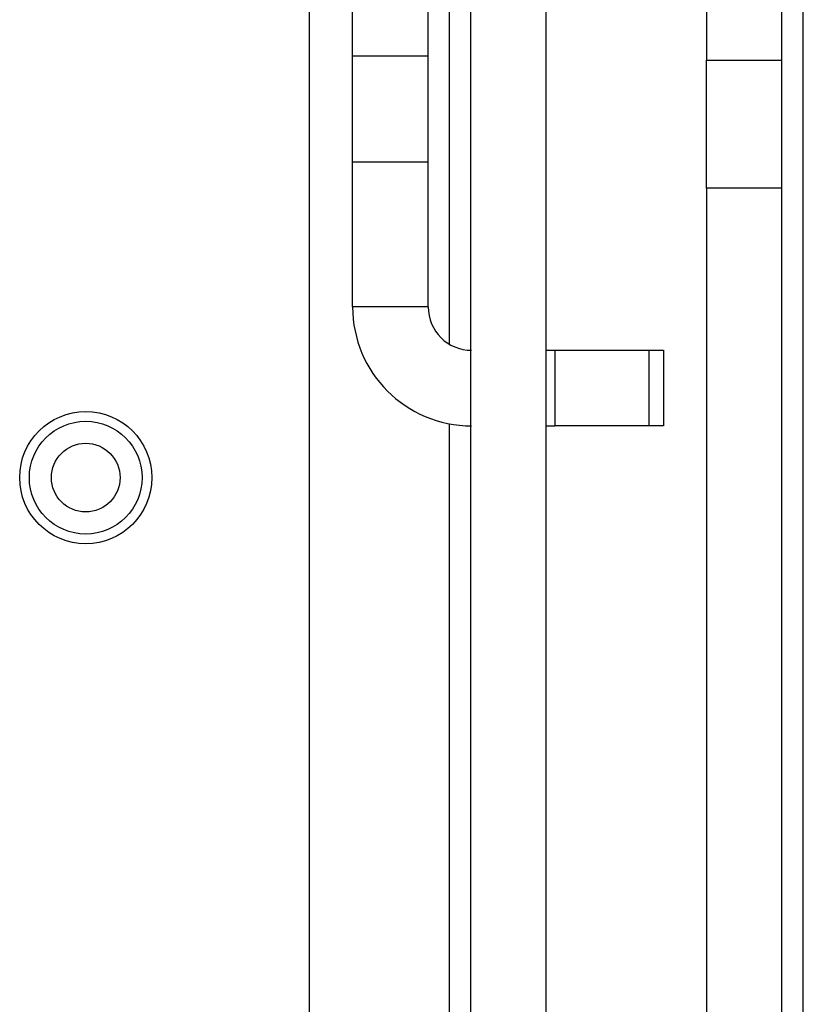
# Model space of a CAD drawing. Header units: inches. Extents: x 5 to 165, y 3 to 108.
# Tile 109 of 139: x 150.27 to 151.36, y 48.52 to 49.88. Entities that reach past the tile are written whole.
import ezdxf

# ---------------------------------------------------------------- set-up
doc = ezdxf.new("R2010")
doc.units = ezdxf.units.IN
doc.header["$LTSCALE"] = 10
doc.header["$MEASUREMENT"] = 0

msp = doc.modelspace()

# ---------------------------------------------------------------- linework, layer by layer
at = {"color": 8, "linetype": 'Continuous', "lineweight": 25}
for p, q in [((151.355458, 44.671265), (151.355458, 51.192265)), ((150.865458, 49.967855), (150.865458, 49.436083)), ((150.865458, 49.3258), (150.865458, 47.553888))]:
    msp.add_line(p, q, dxfattribs=at)
at = {"color": 7, "linetype": 'Continuous', "lineweight": 25}
for p, q in [((150.895458, 48.373318), (150.895458, 50.714711)), ((150.999458, 48.373318), (150.999458, 50.714711)), ((151.221458, 50.528227), (151.221458, 49.828673)), ((151.325458, 50.528227), (151.325458, 49.828673)), ((150.671858, 49.940392), (150.671858, 48.522731)), ((150.731858, 49.834386), (150.731858, 49.940392)), ((150.836458, 49.834386), (150.836458, 49.940392)), ((150.836458, 49.834386), (150.731858, 49.834386)), ((150.731858, 49.687454), (150.731858, 49.834386)), ((150.836458, 49.687454), (150.836458, 49.834386)), ((151.221458, 49.828673), (151.325458, 49.828673)), ((151.221458, 49.651897), (151.221458, 49.828673)), ((151.325458, 49.828673), (151.325458, 49.651897)), ((150.836458, 49.687454), (150.731858, 49.687454)), ((150.731858, 49.487454), (150.731858, 49.687454)), ((150.836458, 49.487454), (150.836458, 49.687454)), ((151.325458, 49.651897), (151.221458, 49.651897)), ((151.221458, 49.651897), (151.221458, 44.646103)), ((151.325458, 49.651897), (151.325458, 44.646103)), ((150.836458, 49.487454), (150.731858, 49.487454)), ((150.999458, 49.427454), (151.011858, 49.427454)), ((151.011858, 49.427454), (151.141858, 49.427454)), ((151.011858, 49.427454), (151.011858, 49.322854)), ((151.141858, 49.427454), (151.141858, 49.322854)), ((151.141858, 49.427454), (151.161858, 49.427454)), ((151.161858, 49.427454), (151.161858, 49.322854)), ((150.999458, 49.322854), (151.011858, 49.322854)), ((151.141858, 49.322854), (151.011858, 49.322854)), ((151.161858, 49.322854), (151.141858, 49.322854)), ((150.671858, 48.522731), (150.671858, 47.187288))]:
    msp.add_line(p, q, dxfattribs=at)
for radius in [0.091397, 0.078, 0.0475]:
    msp.add_circle((150.362658, 49.251276), radius, dxfattribs=at)
for radius in [0.1646, 0.06]:
    msp.add_arc((150.896458, 49.487454), radius, 180, 270, dxfattribs=at)

doc.saveas('drawing.dxf')
